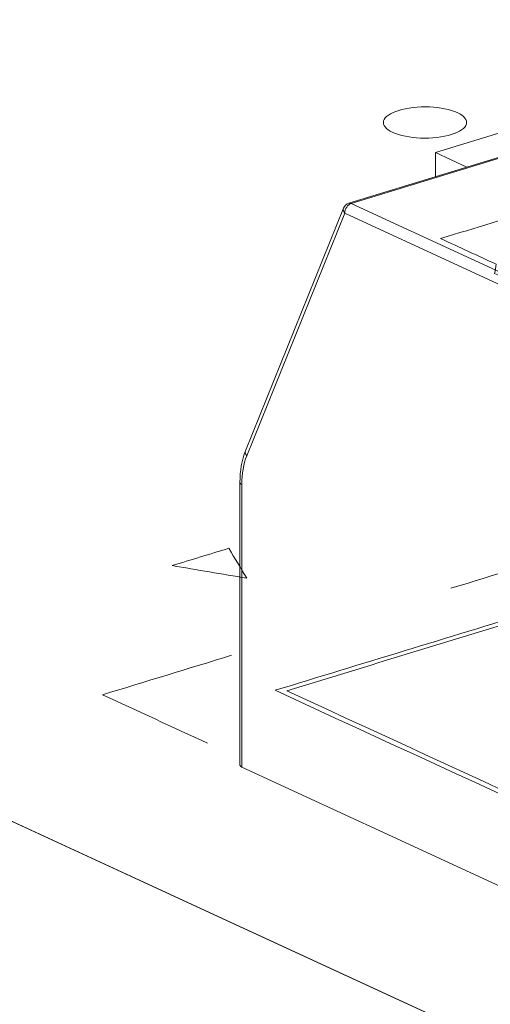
# Model space of a CAD drawing. Header units: inches. Extents: x 511 to 849, y 252 to 484.
# Tile 5 of 235: x 553 to 556, y 333 to 339. Entities that reach past the tile are written whole.
import ezdxf

# ---------------------------------------------------------------- set-up
doc = ezdxf.new("R2010")
doc.units = ezdxf.units.IN
doc.header["$MEASUREMENT"] = 0
doc.layers.add('1', color=7, linetype='Continuous')

# ---------------------------------------------------------------- blocks, each defined once
blk = doc.blocks.new('block 2025')
at = {"layer": '1', "color": 155, "lineweight": 18, "true_color": 0x4c7299}
blk.add_lwpolyline([(555.0456, 337.9259), (554.4564, 336.4675)], dxfattribs=at)
blk = doc.blocks.new('block 2026')
at = {"layer": '1', "color": 155, "lineweight": 18, "true_color": 0x4c7299}
blk.add_lwpolyline([(558.0246, 338.8555), (555.0773, 337.955)], dxfattribs=at)
blk = doc.blocks.new('block 2027')
at = {"layer": '1', "color": 155, "lineweight": 18, "true_color": 0x4c7299}
blk.add_lwpolyline([(554.4227, 336.276), (554.4227, 334.5781)], dxfattribs=at)
blk = doc.blocks.new('block 2309')
at = {"layer": '1', "color": 155, "lineweight": 18, "true_color": 0x4c7299}
blk.add_lwpolyline([(555.5994, 338.2589), (555.7876, 338.172)], dxfattribs=at)
blk = doc.blocks.new('block 2310')
at = {"layer": '1', "color": 155, "lineweight": 18, "true_color": 0x4c7299}
blk.add_lwpolyline([(557.9262, 338.9698), (555.5994, 338.2589)], dxfattribs=at)
blk = doc.blocks.new('block 2371')
at = {"layer": '1', "color": 155, "lineweight": 13, "true_color": 0x4c7299}
blk.add_lwpolyline([(555.0919, 337.9535), (557.2817, 336.9434)], dxfattribs=at)
blk = doc.blocks.new('block 2372')
at = {"layer": '1', "color": 155, "lineweight": 13, "true_color": 0x4c7299}
blk.add_lwpolyline([(558.0392, 338.854), (555.0919, 337.9535)], dxfattribs=at)
blk = doc.blocks.new('block 2383')
at = {"layer": '1', "color": 155, "lineweight": 13, "true_color": 0x4c7299}
blk.add_lwpolyline([(557.2238, 336.894), (555.0531, 337.8953)], dxfattribs=at)
blk = doc.blocks.new('block 2389')
at = {"layer": '1', "color": 155, "lineweight": 13, "true_color": 0x4c7299}
blk.add_lwpolyline([(555.0531, 337.8953), (554.464, 336.4369)], dxfattribs=at)
blk = doc.blocks.new('block 3107')
at = {"layer": '1', "color": 155, "lineweight": 18, "true_color": 0x4c7299}
blk.add_lwpolyline([(555.5994, 338.2589), (555.5994, 338.1145)], dxfattribs=at)
blk = doc.blocks.new('block 3156')
at = {"layer": '1', "color": 155, "lineweight": 13, "true_color": 0x4c7299}
blk.add_lwpolyline([(554.434, 336.2642), (554.434, 334.5662)], dxfattribs=at)
blk = doc.blocks.new('block 3159')
at = {"layer": '1', "color": 155, "lineweight": 18, "true_color": 0x4c7299}
blk.add_lwpolyline([(561.8192, 331.1594), (554.434, 334.5662)], dxfattribs=at)
blk = doc.blocks.new('block 3412')
at = {"layer": '1', "color": 155, "lineweight": 18, "true_color": 0x4c7299}
blk.add_lwpolyline([(562.9502, 337.1493), (555.5649, 340.5561)], dxfattribs=at)
blk = doc.blocks.new('block 3544')
at = {"layer": '1', "color": 18, "lineweight": 13, "true_color": 0x4c0000}
blk.add_lwpolyline([(615.0121, 305.6579), (543.6077, 338.5963)], dxfattribs=at)
blk = doc.blocks.new('block 3549')
at = {"layer": '1', "color": 18, "lineweight": 13, "true_color": 0x4c0000}
blk.add_lwpolyline([(615.0121, 305.6579), (543.6077, 338.5963)], dxfattribs=at)
blk = doc.blocks.new('block 3864')
at = {"layer": '1', "color": 155, "lineweight": 18, "true_color": 0x4c7299}
blk.add_open_spline([(555.0773, 337.955), (555.0629, 337.9506), (555.0512, 337.9399), (555.0456, 337.9259)], degree=3, dxfattribs=at)
blk = doc.blocks.new('block 4000')
at = {"layer": '1', "color": 155, "lineweight": 13, "true_color": 0x4c7299}
blk.add_open_spline([(555.0919, 337.9535), (555.0705, 337.947), (555.0531, 337.9209), (555.0531, 337.8953)], degree=3, dxfattribs=at)
blk = doc.blocks.new('block 4002')
at = {"layer": '1', "color": 155, "lineweight": 13, "true_color": 0x4c7299}
blk.add_open_spline([(555.0919, 337.9535), (555.0868, 337.9559), (555.0818, 337.9564), (555.0773, 337.955)], degree=3, dxfattribs=at)
blk = doc.blocks.new('block 4005')
at = {"layer": '1', "color": 155, "lineweight": 13, "true_color": 0x4c7299}
blk.add_open_spline([(555.0456, 337.9259), (555.0418, 337.9167), (555.0446, 337.9055), (555.0531, 337.8953)], degree=3, dxfattribs=at)
blk = doc.blocks.new('block 4007')
at = {"layer": '1', "color": 155, "lineweight": 13, "true_color": 0x4c7299}
blk.add_open_spline([(554.4564, 336.4675), (554.4527, 336.4583), (554.4555, 336.447), (554.464, 336.4369)], degree=3, dxfattribs=at)
blk = doc.blocks.new('block 4013')
at = {"layer": '1', "color": 155, "lineweight": 13, "true_color": 0x4c7299}
blk.add_open_spline([(554.4227, 336.276), (554.4227, 336.2717), (554.4267, 336.2675), (554.434, 336.2642)], degree=3, dxfattribs=at)
blk = doc.blocks.new('block 4014')
at = {"layer": '1', "color": 155, "lineweight": 13, "true_color": 0x4c7299}
blk.add_open_spline([(554.464, 336.4369), (554.4442, 336.3881), (554.434, 336.3289), (554.434, 336.2642)], degree=3, dxfattribs=at)
blk = doc.blocks.new('block 4174')
at = {"layer": '1', "color": 155, "lineweight": 18, "true_color": 0x4c7299}
blk.add_open_spline([(554.4227, 334.5781), (554.4227, 334.5737), (554.4267, 334.5696), (554.434, 334.5662)], degree=3, dxfattribs=at)
blk = doc.blocks.new('block 5605')
at = {"layer": '1', "color": 155, "lineweight": 18, "true_color": 0x4c7299}
blk.add_open_spline([(554.4564, 336.4675), (554.434, 336.4111), (554.4228, 336.3473), (554.4227, 336.276)], degree=3, dxfattribs=at)
blk = doc.blocks.new('block 5626')
at = {"layer": '1', "color": 155, "lineweight": 18, "true_color": 0x4c7299}
blk.add_lwpolyline([(615.0121, 305.6579), (543.6077, 338.5963)], dxfattribs=at)
blk = doc.blocks.new('block 5659')
at = {"layer": '1', "color": 18, "lineweight": 13, "true_color": 0x4c0000}
blk.add_lwpolyline([(615.0121, 305.6579), (566.5383, 328.0185), (554.4199, 333.6087), (548.3607, 336.4037)], dxfattribs=at)
blk = doc.blocks.new('block 5744')
at = {"layer": '1', "color": 18, "lineweight": 13, "true_color": 0x4c0000}
blk.add_lwpolyline([(555.3776, 338.5127), (555.3967, 338.518), (555.4174, 338.5227), (555.4397, 338.5266), (555.4631, 338.5298), (555.4875, 338.532), (555.5123, 338.5334), (555.5621, 338.5332), (555.5863, 338.5318), (555.6096, 338.5295), (555.6534, 338.5227), (555.6743, 338.518), (555.6941, 338.5125), (555.7126, 338.5061), (555.7294, 338.4991), (555.7443, 338.4915), (555.7569, 338.4835), (555.7673, 338.475), (555.7753, 338.4664), (555.781, 338.4577), (555.7844, 338.4489), (555.7855, 338.4399), (555.7843, 338.4307), (555.7807, 338.4215), (555.7746, 338.4124), (555.766, 338.4035), (555.7552, 338.395), (555.7422, 338.3871), (555.7274, 338.3797), (555.711, 338.373), (555.6933, 338.3671), (555.6742, 338.3618), (555.6534, 338.3571), (555.6312, 338.3531), (555.6077, 338.35), (555.5834, 338.3477), (555.5585, 338.3464), (555.5088, 338.3465), (555.4846, 338.348), (555.4613, 338.3502), (555.4175, 338.3571), (555.3966, 338.3618), (555.3767, 338.3673), (555.3583, 338.3736), (555.3415, 338.3806), (555.3266, 338.3882), (555.3139, 338.3963), (555.3035, 338.4047), (555.2955, 338.4133), (555.2899, 338.4221), (555.2865, 338.4308), (555.2853, 338.4399), (555.2865, 338.449), (555.2902, 338.4583), (555.2963, 338.4674), (555.3048, 338.4762), (555.3157, 338.4847), (555.3287, 338.4927), (555.3435, 338.5001), (555.3599, 338.5068), (555.3776, 338.5127)], dxfattribs=at)
blk = doc.blocks.new('block 5748')
at = {"layer": '1', "color": 18, "lineweight": 13, "true_color": 0x4c0000}
blk.add_open_spline([(558.2717, 337.8914), (558.2582, 337.8405), (558.2448, 337.7897), (558.2313, 337.7388), (557.7596, 337.5947), (557.288, 337.4506), (556.8163, 337.3065), (556.681, 337.3119), (556.5456, 337.3173), (556.4102, 337.3226), (556.2581, 337.3928), (556.106, 337.463), (555.9539, 337.5332), (555.9572, 337.5514), (555.9605, 337.5697), (555.9638, 337.588), (555.8523, 337.6395), (555.7407, 337.691), (555.6291, 337.7424), (555.8359, 337.8056), (556.0428, 337.8688), (556.2496, 337.932), (556.3758, 337.8738), (556.5021, 337.8156), (556.6283, 337.7573), (556.7834, 337.8047), (556.9386, 337.8521), (557.0937, 337.8995), (556.9674, 337.9577), (556.8412, 338.016), (556.7149, 338.0742), (556.9218, 338.1374), (557.1286, 338.2006), (557.3354, 338.2638), (557.447, 338.2123), (557.5586, 338.1608), (557.6702, 338.1094), (557.7186, 338.1069), (557.7669, 338.1044), (557.8153, 338.1019), (557.9674, 338.0317), (558.1196, 337.9615), (558.2717, 337.8914)], degree=3, knots=[0, 0, 0, 0, 1, 1, 1, 2, 2, 2, 3, 3, 3, 4, 4, 4, 5, 5, 5, 6, 6, 6, 7, 7, 7, 8, 8, 8, 9, 9, 9, 10, 10, 10, 11, 11, 11, 12, 12, 12, 13, 13, 13, 14, 14, 14, 14], dxfattribs=at)
blk = doc.blocks.new('block 5749')
at = {"layer": '1', "color": 18, "lineweight": 13, "true_color": 0x4c0000}
blk.add_open_spline([(558.2717, 337.8914), (558.2582, 337.8405), (558.2448, 337.7897), (558.2313, 337.7388), (557.7596, 337.5947), (557.288, 337.4506), (556.8163, 337.3065), (556.681, 337.3119), (556.5456, 337.3173), (556.4102, 337.3226), (556.2581, 337.3928), (556.106, 337.463), (555.9539, 337.5332), (555.9572, 337.5514), (555.9605, 337.5697), (555.9638, 337.588), (555.8523, 337.6395), (555.7407, 337.691), (555.6291, 337.7424), (555.8359, 337.8056), (556.0428, 337.8688), (556.2496, 337.932), (556.3758, 337.8738), (556.5021, 337.8156), (556.6283, 337.7573), (556.7834, 337.8047), (556.9386, 337.8521), (557.0937, 337.8995), (556.9674, 337.9577), (556.8412, 338.016), (556.7149, 338.0742), (556.9218, 338.1374), (557.1286, 338.2006), (557.3354, 338.2638), (557.447, 338.2123), (557.5586, 338.1608), (557.6702, 338.1094), (557.7186, 338.1069), (557.7669, 338.1044), (557.8153, 338.1019), (557.9674, 338.0317), (558.1196, 337.9615), (558.2717, 337.8914)], degree=3, knots=[0, 0, 0, 0, 1, 1, 1, 2, 2, 2, 3, 3, 3, 4, 4, 4, 5, 5, 5, 6, 6, 6, 7, 7, 7, 8, 8, 8, 9, 9, 9, 10, 10, 10, 11, 11, 11, 12, 12, 12, 13, 13, 13, 14, 14, 14, 14], dxfattribs=at)
blk = doc.blocks.new('block 5799')
at = {"layer": '1', "color": 18, "lineweight": 13, "true_color": 0x4c0000}
blk.add_open_spline([(558.2717, 337.8914), (558.2582, 337.8405), (558.2448, 337.7897), (558.2313, 337.7388), (557.7596, 337.5947), (557.288, 337.4506), (556.8163, 337.3065), (556.681, 337.3119), (556.5456, 337.3173), (556.4102, 337.3226), (556.2581, 337.3928), (556.106, 337.463), (555.9539, 337.5332), (555.9572, 337.5514), (555.9605, 337.5697), (555.9638, 337.588), (555.8523, 337.6395), (555.7407, 337.691), (555.6291, 337.7424), (555.8359, 337.8056), (556.0428, 337.8688), (556.2496, 337.932), (556.3758, 337.8738), (556.5021, 337.8156), (556.6283, 337.7573), (556.7834, 337.8047), (556.9386, 337.8521), (557.0937, 337.8995), (556.9674, 337.9577), (556.8412, 338.016), (556.7149, 338.0742), (556.9218, 338.1374), (557.1286, 338.2006), (557.3354, 338.2638), (557.447, 338.2123), (557.5586, 338.1608), (557.6702, 338.1094), (557.7186, 338.1069), (557.7669, 338.1044), (557.8153, 338.1019), (557.9674, 338.0317), (558.1196, 337.9615), (558.2717, 337.8914)], degree=3, knots=[0, 0, 0, 0, 1, 1, 1, 2, 2, 2, 3, 3, 3, 4, 4, 4, 5, 5, 5, 6, 6, 6, 7, 7, 7, 8, 8, 8, 9, 9, 9, 10, 10, 10, 11, 11, 11, 12, 12, 12, 13, 13, 13, 14, 14, 14, 14], dxfattribs=at)
blk = doc.blocks.new('block 5818')
at = {"layer": '1', "color": 18, "lineweight": 13, "true_color": 0x4c0000}
blk.add_open_spline([(558.2717, 337.8914), (558.2582, 337.8405), (558.2448, 337.7897), (558.2313, 337.7388), (557.7596, 337.5947), (557.288, 337.4506), (556.8163, 337.3065), (556.681, 337.3119), (556.5456, 337.3173), (556.4102, 337.3226), (556.2581, 337.3928), (556.106, 337.463), (555.9539, 337.5332), (555.9572, 337.5514), (555.9605, 337.5697), (555.9638, 337.588), (555.8523, 337.6395), (555.7407, 337.691), (555.6291, 337.7424), (555.8359, 337.8056), (556.0428, 337.8688), (556.2496, 337.932), (556.3758, 337.8738), (556.5021, 337.8156), (556.6283, 337.7573), (556.7834, 337.8047), (556.9386, 337.8521), (557.0937, 337.8995), (556.9674, 337.9577), (556.8412, 338.016), (556.7149, 338.0742), (556.9218, 338.1374), (557.1286, 338.2006), (557.3354, 338.2638), (557.447, 338.2123), (557.5586, 338.1608), (557.6702, 338.1094), (557.7186, 338.1069), (557.7669, 338.1044), (557.8153, 338.1019), (557.9674, 338.0317), (558.1196, 337.9615), (558.2717, 337.8914)], degree=3, knots=[0, 0, 0, 0, 1, 1, 1, 2, 2, 2, 3, 3, 3, 4, 4, 4, 5, 5, 5, 6, 6, 6, 7, 7, 7, 8, 8, 8, 9, 9, 9, 10, 10, 10, 11, 11, 11, 12, 12, 12, 13, 13, 13, 14, 14, 14, 14], dxfattribs=at)
blk = doc.blocks.new('block 5832')
at = {"layer": '1', "color": 18, "lineweight": 13, "true_color": 0x4c0000}
blk.add_lwpolyline([(555.3776, 338.5127), (555.3967, 338.518), (555.4174, 338.5227), (555.4397, 338.5266), (555.4631, 338.5298), (555.4875, 338.532), (555.5123, 338.5334), (555.5621, 338.5332), (555.5863, 338.5318), (555.6096, 338.5295), (555.6534, 338.5227), (555.6743, 338.518), (555.6941, 338.5125), (555.7126, 338.5061), (555.7294, 338.4991), (555.7443, 338.4915), (555.7569, 338.4835), (555.7673, 338.475), (555.7753, 338.4664), (555.781, 338.4577), (555.7844, 338.4489), (555.7855, 338.4399), (555.7843, 338.4307), (555.7807, 338.4215), (555.7746, 338.4124), (555.766, 338.4035), (555.7552, 338.395), (555.7422, 338.3871), (555.7274, 338.3797), (555.711, 338.373), (555.6933, 338.3671), (555.6742, 338.3618), (555.6534, 338.3571), (555.6312, 338.3531), (555.6077, 338.35), (555.5834, 338.3477), (555.5585, 338.3464), (555.5088, 338.3465), (555.4846, 338.348), (555.4613, 338.3502), (555.4175, 338.3571), (555.3966, 338.3618), (555.3767, 338.3673), (555.3583, 338.3736), (555.3415, 338.3806), (555.3266, 338.3882), (555.3139, 338.3963), (555.3035, 338.4047), (555.2955, 338.4133), (555.2899, 338.4221), (555.2865, 338.4308), (555.2853, 338.4399), (555.2865, 338.449), (555.2902, 338.4583), (555.2963, 338.4674), (555.3048, 338.4762), (555.3157, 338.4847), (555.3287, 338.4927), (555.3435, 338.5001), (555.3599, 338.5068), (555.3776, 338.5127)], dxfattribs=at)
blk = doc.blocks.new('block 5837')
at = {"layer": '1', "color": 18, "lineweight": 13, "true_color": 0x4c0000}
blk.add_lwpolyline([(615.0121, 305.6579), (566.5383, 328.0185), (554.4199, 333.6087), (548.3607, 336.4037)], dxfattribs=at)
blk = doc.blocks.new('block 5924')
at = {"layer": '1', "color": 18, "lineweight": 13, "true_color": 0x4c0000}
blk.add_open_spline([(554.3561, 335.8812), (554.2423, 335.8464), (554.1285, 335.8116), (554.0148, 335.7769), (554.1645, 335.7516), (554.3143, 335.7264), (554.464, 335.7012), (554.428, 335.7612), (554.392, 335.8212), (554.3561, 335.8812)], degree=3, knots=[0, 0, 0, 0, 1, 1, 1, 2, 2, 2, 3, 3, 3, 3], dxfattribs=at)
blk = doc.blocks.new('block 5934')
at = {"layer": '1', "color": 18, "lineweight": 13, "true_color": 0x4c0000}
blk.add_open_spline([(555.6912, 335.6406), (555.9497, 335.7196), (556.2083, 335.7986), (556.4668, 335.8776), (556.6772, 335.7805), (556.8876, 335.6835), (557.098, 335.5864)], degree=3, knots=[0, 0, 0, 0, 1, 1, 1, 2, 2, 2, 2], dxfattribs=at)
blk = doc.blocks.new('block 5935')
at = {"layer": '1', "color": 18, "lineweight": 13, "true_color": 0x4c0000}
blk.add_open_spline([(554.2283, 334.7096), (554.0179, 334.8067), (553.8075, 334.9037), (553.597, 335.0008), (553.8556, 335.0798), (554.1141, 335.1588), (554.3727, 335.2378)], degree=3, knots=[0, 0, 0, 0, 1, 1, 1, 2, 2, 2, 2], dxfattribs=at)
blk = doc.blocks.new('block 5940')
at = {"layer": '1', "color": 18, "lineweight": 13, "true_color": 0x4c0000}
blk.add_open_spline([(558.4927, 333.2777), (557.2303, 333.8601), (555.9678, 334.4425), (554.7054, 335.0248), (555.1966, 335.1749), (555.6878, 335.325), (556.179, 335.4751), (557.4415, 334.8927), (558.7039, 334.3103), (559.9663, 333.728), (559.4751, 333.5779), (558.9839, 333.4278), (558.4927, 333.2777)], degree=3, knots=[0, 0, 0, 0, 1, 1, 1, 2, 2, 2, 3, 3, 3, 4, 4, 4, 4], dxfattribs=at)
blk = doc.blocks.new('block 5941')
at = {"layer": '1', "color": 18, "lineweight": 13, "true_color": 0x4c0000}
blk.add_open_spline([(558.4855, 333.2513), (557.202, 333.8434), (555.9185, 334.4355), (554.635, 335.0275), (555.1521, 335.1855), (555.6692, 335.3435), (556.1863, 335.5015), (557.4697, 334.9094), (558.7532, 334.3173), (560.0367, 333.7253), (559.5196, 333.5673), (559.0025, 333.4093), (558.4855, 333.2513)], degree=3, knots=[0, 0, 0, 0, 1, 1, 1, 2, 2, 2, 3, 3, 3, 4, 4, 4, 4], dxfattribs=at)

msp = doc.modelspace()

# ---------------------------------------------------------------- block references
at = {"layer": '1'}
for name in ['block 5659', 'block 5837', 'block 3412', 'block 2310', 'block 2026', 'block 2372', 'block 3544', 'block 3549', 'block 5626', 'block 5744', 'block 5832', 'block 2309', 'block 3107', 'block 5748', 'block 5749', 'block 5799', 'block 5818', 'block 3864', 'block 4000', 'block 4002', 'block 2371', 'block 2025', 'block 2389', 'block 4005', 'block 2383', 'block 5605', 'block 4007', 'block 4014', 'block 2027', 'block 4013', 'block 3156', 'block 5924', 'block 5934', 'block 5941', 'block 5940', 'block 5935', 'block 4174', 'block 3159']:
    msp.add_blockref(name, (0, 0), dxfattribs=at)

doc.saveas('drawing.dxf')
